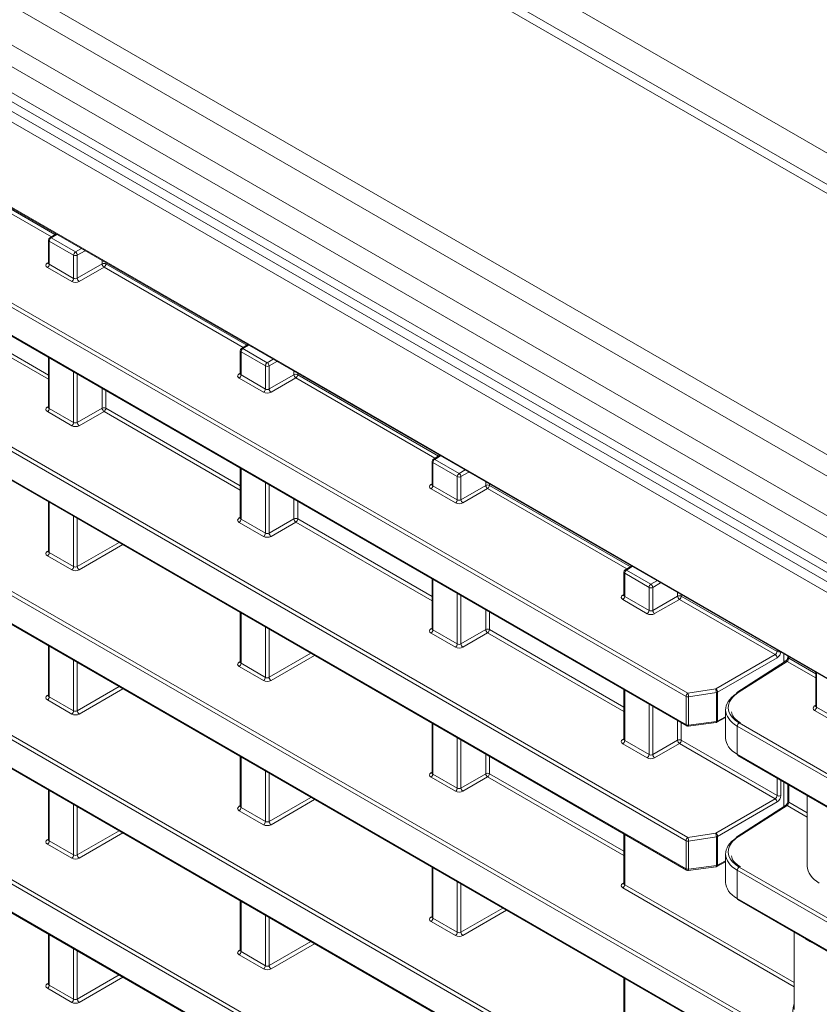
# Model space of a CAD drawing. Header units: millimetres. Extents: x 0 to 1118, y 0 to 864.
# Tile 47 of 256: x 207 to 223, y 125 to 144. Entities that reach past the tile are written whole.
import ezdxf

# ---------------------------------------------------------------- set-up
doc = ezdxf.new("R2010")
doc.units = ezdxf.units.MM

msp = doc.modelspace()

# ---------------------------------------------------------------- linework, layer by layer
at = {"color": 9, "linetype": 'Continuous', "lineweight": 0}
for p, q in [((99.337, 212.6988), (243.4583, 129.4993)), ((242.674, 129.1868), (98.3005, 212.5318)), ((238.401, 126.72), (94.0275, 210.0651)), ((238.151, 126.4561), (93.7775, 209.8012)), ((237.8278, 125.8963), (93.4543, 209.2414)), ((237.7242, 125.5478), (93.3507, 208.8929)), ((237.7242, 125.0535), (93.3507, 208.3986)), ((92.9777, 208.2668), (238.4477, 124.2888)), ((238.3609, 124.1366), (92.8909, 208.1146)), ((95.2605, 205.1315), (235.9912, 123.8894)), ((220.0739, 131.1915), (184.5255, 151.7131)), ((184.5602, 151.774), (220.1086, 131.2523)), ((184.5255, 151.1809), (220.0739, 130.6593)), ((182.9405, 149.9849), (220.1086, 128.5283)), ((220.0739, 128.4674), (182.9058, 149.9241)), ((183.8768, 148.8313), (220.0739, 127.9352)), ((182.9058, 146.6678), (221.4635, 124.4089)), ((221.4635, 124.9411), (183.8768, 146.6394)), ((184.038, 146.6273), (221.4982, 125.002)), ((220.0739, 123.0192), (184.5255, 143.5409)), ((184.5602, 143.6018), (220.1086, 123.0801)), ((184.5255, 143.0087), (220.0739, 122.4871)), ((205.4888, 141.4566), (208.1504, 139.9201)), ((208.0827, 139.8783), (205.4541, 141.3957)), ((184.5602, 140.8777), (220.1086, 120.3561)), ((220.0739, 120.2952), (184.5255, 140.8168)), ((184.5255, 140.2847), (220.0739, 119.763)), ((208.1859, 139.9242), (208.0776, 139.8572)), ((208.5037, 139.5303), (208.0428, 139.7963)), ((208.0428, 139.7963), (208.0428, 139.3592)), ((208.0776, 139.8572), (208.5384, 139.5911)), ((208.5384, 139.5911), (208.6506, 139.6559)), ((208.7213, 139.6151), (208.5738, 139.5299)), ((208.0069, 139.3807), (208.0282, 139.3939)), ((208.0428, 139.3592), (208.5037, 139.0932)), ((208.5037, 139.0932), (208.5037, 139.5303)), ((208.5738, 139.5299), (208.5738, 139.0942)), ((208.5738, 139.0942), (209.0427, 139.3649)), ((209.0427, 139.3649), (209.0427, 139.4296)), ((209.1127, 139.3891), (209.1127, 139.3646)), ((209.1127, 139.3646), (211.7743, 137.8281)), ((208.4689, 139.0323), (208.0081, 139.2984)), ((209.078, 139.3037), (208.6091, 139.033)), ((211.7066, 137.7862), (209.078, 139.3037)), ((208.0282, 137.1857), (205.4541, 138.6717)), ((205.4888, 138.7326), (208.0282, 137.2666)), ((212.1276, 137.4382), (211.6667, 137.7043)), ((211.6667, 137.7043), (211.6667, 137.2672)), ((211.8098, 137.8321), (211.7015, 137.7651)), ((211.7015, 137.7651), (212.1623, 137.4991)), ((208.0428, 137.5878), (208.0428, 136.6352)), ((212.1623, 137.4991), (212.2745, 137.5639)), ((212.3452, 137.523), (212.1977, 137.4379)), ((208.5037, 136.3691), (208.5037, 137.3217)), ((212.1276, 137.0011), (212.1276, 137.4382)), ((212.1977, 137.4379), (212.1977, 137.0022)), ((212.6666, 137.2729), (212.6666, 137.3375)), ((208.5738, 137.2813), (208.5738, 136.3702)), ((211.6308, 137.2886), (211.6521, 137.3018)), ((212.0929, 136.9403), (211.632, 137.2063)), ((211.6667, 137.2672), (212.1276, 137.0011)), ((212.1977, 137.0022), (212.6666, 137.2729)), ((212.7019, 137.2117), (212.233, 136.941)), ((215.3305, 135.6942), (212.7019, 137.2117)), ((212.7367, 137.2971), (212.7367, 137.2725)), ((212.7367, 137.2725), (215.3982, 135.736)), ((209.0427, 136.6409), (209.0427, 137.0106)), ((209.1127, 136.9701), (209.1127, 136.6405)), ((208.0069, 136.6566), (208.0282, 136.6698)), ((208.4689, 136.3082), (208.0081, 136.5743)), ((208.0428, 136.6352), (208.5037, 136.3691)), ((208.5738, 136.3702), (209.0427, 136.6409)), ((209.078, 136.5796), (208.6091, 136.3089)), ((211.6521, 135.0936), (209.078, 136.5796)), ((209.1127, 136.6405), (211.6521, 135.1746)), ((215.4337, 135.7401), (215.3254, 135.6731)), ((215.3254, 135.6731), (215.7863, 135.4071)), ((211.6667, 135.4957), (211.6667, 134.5431)), ((215.7515, 135.3462), (215.2907, 135.6122)), ((215.2907, 135.6122), (215.2907, 135.1751)), ((215.7863, 135.4071), (215.8984, 135.4718)), ((215.7515, 134.9091), (215.7515, 135.3462)), ((215.9691, 135.431), (215.8216, 135.3458)), ((215.8216, 135.3458), (215.8216, 134.9101)), ((212.1276, 134.2771), (212.1276, 135.2297)), ((212.1977, 135.1892), (212.1977, 134.2781)), ((215.2547, 135.1966), (215.276, 135.2098)), ((215.7168, 134.8482), (215.2559, 135.1143)), ((215.2907, 135.1751), (215.7515, 134.9091)), ((215.8216, 134.9101), (216.2905, 135.1808)), ((216.3258, 135.1196), (215.857, 134.8489)), ((216.2905, 135.1808), (216.2905, 135.2455)), ((218.9545, 133.6022), (216.3258, 135.1196)), ((216.3606, 135.205), (216.3606, 135.1805)), ((216.3606, 135.1805), (219.0221, 133.644)), ((212.6666, 134.5488), (212.6666, 134.9185)), ((208.0428, 134.8637), (208.0428, 133.9111)), ((212.7367, 134.8781), (212.7367, 134.5485)), ((208.5037, 133.6451), (208.5037, 134.5976)), ((208.5738, 134.5572), (208.5738, 133.6461)), ((211.6308, 134.5646), (211.6521, 134.5777)), ((211.6667, 134.5431), (212.1276, 134.2771)), ((212.1977, 134.2781), (212.6666, 134.5488)), ((212.7367, 134.5485), (215.276, 133.0825)), ((212.0929, 134.2162), (211.632, 134.4822)), ((212.7019, 134.4876), (212.233, 134.2169)), ((215.276, 133.0016), (212.7019, 134.4876)), ((208.5738, 133.6461), (209.3629, 134.1016)), ((209.4336, 134.0608), (208.6091, 133.5849)), ((208.0069, 133.9325), (208.0282, 133.9457)), ((208.4689, 133.5842), (208.0081, 133.8502)), ((208.0428, 133.9111), (208.5037, 133.6451)), ((219.0577, 133.648), (218.9493, 133.581)), ((215.2907, 133.4037), (215.2907, 132.4511)), ((219.3754, 133.2541), (218.9146, 133.5202)), ((218.9146, 133.5202), (218.9146, 133.0831)), ((218.9493, 133.581), (219.4102, 133.315)), ((219.3754, 132.8171), (219.3754, 133.2541)), ((219.4102, 133.315), (219.5224, 133.3798)), ((219.5931, 133.3389), (219.4455, 133.2538)), ((219.4455, 133.2538), (219.4455, 132.8181)), ((215.7515, 132.185), (215.7515, 133.1376)), ((215.8216, 133.0972), (215.8216, 132.1861)), ((218.8786, 133.1045), (218.8999, 133.1177)), ((218.9146, 133.0831), (219.3754, 132.8171)), ((219.4455, 132.8181), (219.9144, 133.0888)), ((219.9498, 133.0276), (219.4809, 132.7569)), ((219.9144, 133.0888), (219.9144, 133.1534)), ((221.7582, 131.9836), (219.9498, 133.0276)), ((219.9845, 133.113), (219.9845, 133.0884)), ((219.9845, 133.0884), (221.7942, 132.0437)), ((219.3407, 132.7562), (218.8799, 133.0222)), ((211.6667, 132.7716), (211.6667, 131.819)), ((216.2905, 132.4568), (216.2905, 132.8265)), ((216.3606, 132.786), (216.3606, 132.4564)), ((212.1276, 131.553), (212.1276, 132.5056)), ((215.2547, 132.4725), (215.276, 132.4857)), ((212.1977, 132.4651), (212.1977, 131.5541)), ((215.7168, 132.1242), (215.2559, 132.3902)), ((215.2907, 132.4511), (215.7515, 132.185)), ((215.8216, 132.1861), (216.2905, 132.4568)), ((216.3258, 132.3955), (215.857, 132.1249)), ((218.8999, 130.9095), (216.3258, 132.3955)), ((216.3606, 132.4564), (218.8999, 130.9905)), ((208.0428, 132.1396), (208.0428, 131.187)), ((212.1977, 131.5541), (212.9868, 132.0096)), ((213.0575, 131.9688), (212.233, 131.4928)), ((220.6341, 131.3346), (221.7582, 131.9836)), ((221.7936, 131.9223), (220.6694, 131.2734)), ((221.7942, 132.0437), (221.7942, 132.0683)), ((222.0138, 131.9415), (222.0138, 131.917)), ((222.0138, 131.917), (222.5239, 131.6225)), ((208.5037, 130.921), (208.5037, 131.8736)), ((208.5738, 131.8331), (208.5738, 130.922)), ((211.6308, 131.8405), (211.6521, 131.8537)), ((212.0929, 131.4921), (211.632, 131.7582)), ((211.6667, 131.819), (212.1276, 131.553)), ((221.9814, 131.8547), (221.0594, 131.2646)), ((221.9219, 131.8604), (221.9722, 131.8723)), ((222.5239, 131.5416), (221.9814, 131.8547)), ((222.5385, 131.6386), (222.5385, 130.991)), ((208.5738, 130.922), (209.3629, 131.3776)), ((208.0069, 131.2085), (208.0282, 131.2216)), ((208.0428, 131.187), (208.5037, 130.921)), ((209.4336, 131.3368), (208.6091, 130.8608)), ((218.9146, 131.3116), (218.9146, 130.359)), ((220.0739, 130.6593), (220.0739, 131.1915)), ((220.1086, 131.2523), (220.6341, 131.3346)), ((220.6468, 131.2661), (220.1213, 131.1839)), ((220.1213, 131.1839), (220.1213, 130.6517)), ((220.6468, 130.7207), (220.6468, 131.2661)), ((220.6694, 131.2734), (220.6694, 130.728)), ((208.4689, 130.8601), (208.0081, 131.1261)), ((219.3754, 130.093), (219.3754, 131.0456)), ((219.4455, 131.0051), (219.4455, 130.094)), ((222.5026, 131.0125), (222.5239, 131.0257)), ((222.5385, 130.991), (222.9994, 130.725)), ((220.6694, 130.728), (220.8219, 130.81)), ((222.9646, 130.6641), (222.5038, 130.9302)), ((215.2907, 130.6796), (215.2907, 129.727)), ((219.9144, 130.3647), (219.9144, 130.7344)), ((219.9845, 130.694), (219.9845, 130.3644)), ((220.1213, 130.6517), (220.6468, 130.7207)), ((234.5615, 122.8279), (221.0416, 130.6328)), ((221.0416, 130.6328), (221.0416, 130.1006)), ((221.0764, 130.6937), (234.5963, 122.8888)), ((215.7515, 129.461), (215.7515, 130.4136)), ((215.8216, 130.3731), (215.8216, 129.462)), ((218.8786, 130.3805), (218.8999, 130.3937)), ((219.3407, 130.0321), (218.8799, 130.2982)), ((218.9146, 130.359), (219.3754, 130.093)), ((219.4455, 130.094), (219.9144, 130.3647)), ((219.9498, 130.3035), (219.4809, 130.0328)), ((221.7582, 129.2595), (219.9498, 130.3035)), ((219.9845, 130.3644), (221.7942, 129.3197)), ((216.2905, 129.7327), (216.2905, 130.1024)), ((216.3606, 130.0619), (216.3606, 129.7323)), ((221.0416, 130.1006), (234.3514, 122.417)), ((211.6667, 130.0476), (211.6667, 129.095)), ((212.1276, 128.8289), (212.1276, 129.7815)), ((212.1977, 129.7411), (212.1977, 128.83)), ((215.2547, 129.7484), (215.276, 129.7616)), ((215.2907, 129.727), (215.7515, 129.461)), ((215.8216, 129.462), (216.2905, 129.7327)), ((216.3606, 129.7323), (218.8999, 128.2664)), ((215.7168, 129.4001), (215.2559, 129.6661)), ((216.3258, 129.6715), (215.857, 129.4008)), ((218.8999, 128.1855), (216.3258, 129.6715)), ((221.7942, 129.3197), (221.7942, 129.6493)), ((221.8643, 129.6088), (221.8643, 129.3193)), ((222.0138, 129.5225), (222.0138, 129.1929)), ((208.0428, 129.4155), (208.0428, 128.4629)), ((208.5037, 128.1969), (208.5037, 129.1495)), ((211.6308, 129.1164), (211.6521, 129.1296)), ((212.1977, 128.83), (212.9868, 129.2855)), ((213.0575, 129.2447), (212.233, 128.7688)), ((220.6341, 128.6105), (221.7582, 129.2595)), ((221.7936, 129.1983), (220.6694, 128.5493)), ((221.9814, 129.1306), (221.0594, 128.5406)), ((222.3645, 128.9095), (221.9814, 129.1306)), ((222.0138, 129.1929), (222.3645, 128.9904)), ((208.5738, 129.109), (208.5738, 128.198)), ((212.0929, 128.7681), (211.632, 129.0341)), ((211.6667, 129.095), (212.1276, 128.8289)), ((208.5738, 128.198), (209.3629, 128.6535)), ((209.4336, 128.6127), (208.6091, 128.1367)), ((218.9146, 128.5875), (218.9146, 127.635)), ((220.1086, 128.5283), (220.6341, 128.6105)), ((208.0069, 128.4844), (208.0282, 128.4976)), ((208.4689, 128.136), (208.0081, 128.4021)), ((208.0428, 128.4629), (208.5037, 128.1969)), ((220.0739, 127.9352), (220.0739, 128.4674)), ((220.6468, 128.542), (220.1213, 128.4598)), ((220.1213, 128.4598), (220.1213, 127.9276)), ((220.6468, 127.9966), (220.6468, 128.542)), ((220.6694, 128.5493), (220.6694, 128.0039)), ((220.6694, 128.0039), (220.8219, 128.0859)), ((215.2907, 127.9555), (215.2907, 127.0029)), ((220.1213, 127.9276), (220.6468, 127.9966)), ((234.3757, 120.2111), (221.0416, 127.9087)), ((221.0416, 127.9087), (221.0416, 127.3766)), ((221.0764, 127.9696), (234.4104, 120.272)), ((215.7515, 126.7369), (215.7515, 127.6895)), ((215.8216, 127.649), (215.8216, 126.7379)), ((218.8786, 127.6564), (218.8999, 127.6696)), ((218.9146, 127.635), (222.1188, 125.7852)), ((222.1188, 125.7043), (218.8799, 127.5741)), ((211.6667, 127.3235), (211.6667, 126.3709)), ((221.0416, 127.3766), (234.3757, 119.679)), ((215.8216, 126.7379), (216.6107, 127.1935)), ((216.6814, 127.1527), (215.857, 126.6767)), ((212.1276, 126.1049), (212.1276, 127.0575)), ((212.1977, 127.017), (212.1977, 126.1059)), ((215.2547, 127.0244), (215.276, 127.0376)), ((215.7168, 126.676), (215.2559, 126.9421)), ((215.2907, 127.0029), (215.7515, 126.7369)), ((208.0428, 126.6915), (208.0428, 125.7389)), ((212.1977, 126.1059), (212.9868, 126.5615)), ((213.0575, 126.5206), (212.233, 126.0447)), ((208.5037, 125.4728), (208.5037, 126.4254)), ((208.5738, 126.385), (208.5738, 125.4739)), ((211.6308, 126.3924), (211.6521, 126.4055)), ((211.6667, 126.3709), (212.1276, 126.1049)), ((212.0929, 126.044), (211.632, 126.31)), ((208.0069, 125.7603), (208.0282, 125.7735)), ((208.5738, 125.4739), (209.3629, 125.9294)), ((209.4336, 125.8886), (208.6091, 125.4127)), ((218.9146, 125.8635), (218.9146, 124.9109)), ((208.4689, 125.412), (208.0081, 125.678)), ((208.0428, 125.7389), (208.5037, 125.4728))]:
    msp.add_line(p, q, dxfattribs=at)
at = {"color": 7, "linetype": 'Continuous', "lineweight": 15}
for p, q in [((242.924, 129.2115), (98.5504, 212.5566)), ((93.4543, 208.1696), (237.8278, 124.8246)), ((95.2709, 205.1086), (236.0016, 123.8665)), ((184.5358, 151.158), (220.0842, 130.6364)), ((183.9665, 148.7627), (220.0842, 127.9123)), ((182.9161, 146.6449), (221.4738, 124.3861)), ((184.5358, 142.9858), (220.0842, 122.4642)), ((184.5358, 140.2618), (220.0842, 119.7401)), ((208.1709, 139.9328), (208.0519, 139.8592)), ((208.0282, 139.8167), (208.0282, 139.3801)), ((208.0281, 139.3803), (208.0268, 139.374)), ((211.6521, 137.7247), (211.6521, 137.288)), ((211.7948, 137.8408), (211.6758, 137.7672)), ((208.0282, 137.5962), (208.0282, 136.656)), ((211.652, 137.2883), (211.6507, 137.2819)), ((208.0281, 136.6562), (208.0268, 136.6499)), ((215.276, 135.6326), (215.276, 135.196)), ((215.4187, 135.7487), (215.2997, 135.6752)), ((211.6521, 135.5042), (211.6521, 134.5639)), ((215.2759, 135.1962), (215.2746, 135.1899)), ((208.0282, 134.8721), (208.0282, 133.9319)), ((211.652, 134.5642), (211.6507, 134.5578)), ((208.0281, 133.9322), (208.0268, 133.9258)), ((219.0427, 133.6567), (218.9237, 133.5831)), ((215.276, 133.4121), (215.276, 132.4719)), ((218.8999, 133.5406), (218.8999, 133.1039)), ((218.8998, 133.1042), (218.8985, 133.0978)), ((211.6521, 132.7801), (211.6521, 131.8399)), ((215.2759, 132.4721), (215.2746, 132.4658)), ((208.0282, 132.1481), (208.0282, 131.2078)), ((221.9189, 131.8332), (221.9189, 131.9963)), ((221.9219, 131.9945), (221.9219, 131.8351)), ((221.9991, 131.95), (221.9991, 131.9374)), ((211.652, 131.8401), (211.6507, 131.8338)), ((221.9551, 131.8564), (221.033, 131.2663)), ((221.9219, 131.838), (221.9289, 131.8396)), ((222.5239, 131.647), (222.5239, 131.0119)), ((208.0281, 131.2081), (208.0268, 131.2017)), ((218.8999, 131.3201), (218.8999, 130.3799)), ((222.5238, 131.0121), (222.5224, 131.0058)), ((220.6584, 130.7047), (220.8219, 130.7926)), ((220.8219, 130.9419), (220.8219, 130.4039)), ((215.276, 130.688), (215.276, 129.7478)), ((220.1157, 130.6301), (220.6412, 130.6991)), ((218.8998, 130.3801), (218.8985, 130.3738)), ((211.6521, 130.056), (211.6521, 129.1158)), ((221.052, 130.0777), (234.3618, 122.3941)), ((215.2759, 129.7481), (215.2746, 129.7417)), ((221.9189, 129.1091), (221.9189, 129.5773)), ((221.9219, 129.5755), (221.9219, 129.111)), ((221.9991, 129.531), (221.9991, 129.2133)), ((208.0282, 129.424), (208.0282, 128.4838)), ((222.3645, 129.32), (222.3645, 127.9863)), ((221.9551, 129.1323), (221.033, 128.5422)), ((211.652, 129.116), (211.6507, 129.1097)), ((218.8999, 128.596), (218.8999, 127.6558)), ((208.0281, 128.484), (208.0268, 128.4777)), ((220.8219, 128.2178), (220.8219, 127.6798)), ((220.6584, 127.9806), (220.8219, 128.0686)), ((215.276, 127.964), (215.276, 127.0238)), ((220.1157, 127.9061), (220.6412, 127.9751)), ((218.8998, 127.656), (218.8985, 127.6497)), ((211.6521, 127.332), (211.6521, 126.3917)), ((221.052, 127.3537), (234.386, 119.6561)), ((215.2759, 127.024), (215.2746, 127.0177)), ((208.0282, 126.6999), (208.0282, 125.7597)), ((222.1188, 126.7378), (222.1188, 125.2744)), ((211.652, 126.392), (211.6507, 126.3856)), ((218.8999, 125.8719), (218.8999, 124.9317)), ((208.0281, 125.76), (208.0268, 125.7536))]:
    msp.add_line(p, q, dxfattribs=at)
at = {"color": 9, "linetype": 'Continuous', "lineweight": 0, "flags": 128}
for points in [[(220.1213, 130.6517), (220.1209, 130.6443), (220.1201, 130.6382), (220.1189, 130.6337), (220.1173, 130.631), (220.1157, 130.6301)], [(220.6468, 130.7207), (220.6464, 130.7133), (220.6456, 130.7072), (220.6444, 130.7028), (220.6428, 130.7), (220.6412, 130.6991)], [(220.1213, 127.9276), (220.1209, 127.9202), (220.1201, 127.9142), (220.1189, 127.9097), (220.1173, 127.9069), (220.1157, 127.9061)], [(220.6468, 127.9966), (220.6464, 127.9892), (220.6456, 127.9832), (220.6444, 127.9787), (220.6428, 127.9759), (220.6412, 127.9751)]]:
    msp.add_lwpolyline(points, dxfattribs=at)
at = {"color": 7, "linetype": 'Continuous', "lineweight": 15}
for centre, radius, start, end in [((208.0782, 139.8167), 0.05, 121.72906, 180), ((211.7021, 137.7247), 0.05, 121.72906, 180), ((215.326, 135.6326), 0.05, 121.72906, 180), ((218.9499, 133.5406), 0.05, 121.72906, 180), ((221.0482, 131.2465), 0.0249, 127.4594, 186.12609), ((220.1092, 130.6797), 0.05, 240.00269, 277.48257), ((220.6347, 130.7487), 0.05, 277.48257, 298.26557), ((221.0655, 130.0976), 0.024, 172.814, 235.87382), ((221.0482, 128.5224), 0.0249, 127.4594, 186.12609), ((220.1092, 127.9556), 0.05, 240.00269, 277.48257), ((220.6347, 128.0247), 0.05, 277.48257, 298.26557), ((221.0655, 127.3735), 0.024, 172.814, 235.87382)]:
    msp.add_arc(centre, radius, start, end, dxfattribs=at)
at = {"color": 9, "linetype": 'Continuous', "lineweight": 0}
for centre, radius, start, end in [((208.0521, 139.8184), 0.024, 184.12934, 247.1908), ((208.1198, 139.7927), 0.077, 123.22971, 177.34769), ((208.063, 139.8368), 0.0251, 54.4735, 116.34159), ((208.5806, 139.5267), 0.077, 123.22971, 177.34769), ((208.4946, 139.525), 0.0793, 3.52223, 56.47777), ((208.0222, 139.4039), 0.0279, 236.51329, 281.70625), ((207.9659, 139.3628), 0.077, 303.22971, 357.34769), ((208.5391, 139.5987), 0.077, 242.65648, 296.76622), ((209.0774, 139.2961), 0.077, 62.65648, 116.76622), ((209.1218, 139.3698), 0.0793, 183.52223, 236.47777), ((209.0358, 139.3681), 0.077, 303.22971, 357.34769), ((208.4267, 139.0968), 0.077, 303.22971, 357.34769), ((208.6529, 139.0991), 0.0793, 183.52223, 236.47777), ((211.6761, 137.7264), 0.024, 184.12934, 247.1908), ((211.7437, 137.7007), 0.077, 123.22971, 177.34769), ((211.6869, 137.7447), 0.0251, 54.4735, 116.34159), ((212.2045, 137.4347), 0.077, 123.22971, 177.34769), ((212.1185, 137.433), 0.0793, 3.52223, 56.47777), ((212.163, 137.5067), 0.077, 242.65648, 296.76622), ((211.6462, 137.3119), 0.0279, 236.51329, 281.70625), ((211.5898, 137.2708), 0.077, 303.22971, 357.34769), ((212.7013, 137.2041), 0.077, 62.65648, 116.76622), ((212.7457, 137.2778), 0.0793, 183.52223, 236.47777), ((212.6597, 137.2761), 0.077, 303.22971, 357.34769), ((212.0506, 137.0047), 0.077, 303.22971, 357.34769), ((212.2768, 137.0071), 0.0793, 183.52223, 236.47777), ((208.0222, 136.6799), 0.0279, 236.51329, 281.70625), ((207.9659, 136.6387), 0.077, 303.22971, 357.34769), ((209.0774, 136.5721), 0.077, 62.65648, 116.76622), ((209.1218, 136.6457), 0.0793, 183.52223, 236.47777), ((209.0358, 136.6441), 0.077, 303.22971, 357.34769), ((208.4267, 136.3727), 0.077, 303.22971, 357.34769), ((208.6529, 136.375), 0.0793, 183.52223, 236.47777), ((215.3, 135.6344), 0.024, 184.12934, 247.1908), ((215.3676, 135.6087), 0.077, 123.22971, 177.34769), ((215.3108, 135.6527), 0.0251, 54.4735, 116.34159), ((215.8285, 135.3426), 0.077, 123.22971, 177.34769), ((215.7869, 135.4146), 0.077, 242.65648, 296.76622), ((215.7425, 135.341), 0.0793, 3.52223, 56.47777), ((215.2701, 135.2198), 0.0279, 236.51329, 281.70625), ((215.2137, 135.1787), 0.077, 303.22971, 357.34769), ((216.3252, 135.112), 0.077, 62.65648, 116.76622), ((216.3696, 135.1857), 0.0793, 183.52223, 236.47777), ((216.2836, 135.1841), 0.077, 303.22971, 357.34769), ((215.6746, 134.9127), 0.077, 303.22971, 357.34769), ((215.9007, 134.915), 0.0793, 183.52223, 236.47777), ((211.6462, 134.5878), 0.0279, 236.51329, 281.70625), ((211.5898, 134.5467), 0.077, 303.22971, 357.34769), ((212.7013, 134.48), 0.077, 62.65648, 116.76622), ((212.7457, 134.5537), 0.0793, 183.52223, 236.47777), ((212.6597, 134.552), 0.077, 303.22971, 357.34769), ((212.0506, 134.2806), 0.077, 303.22971, 357.34769), ((212.2768, 134.283), 0.0793, 183.52223, 236.47777), ((208.0222, 133.9558), 0.0279, 236.51329, 281.70625), ((207.9659, 133.9147), 0.077, 303.22971, 357.34769), ((208.4267, 133.6486), 0.077, 303.22971, 357.34769), ((208.6529, 133.651), 0.0793, 183.52223, 236.47777), ((218.9348, 133.5607), 0.0251, 54.4735, 116.34159), ((218.9239, 133.5423), 0.024, 184.12934, 247.1908), ((218.9915, 133.5166), 0.077, 123.22971, 177.34769), ((219.4524, 133.2506), 0.077, 123.22971, 177.34769), ((219.4108, 133.3226), 0.077, 242.65648, 296.76622), ((219.3664, 133.2489), 0.0793, 3.52223, 56.47777), ((218.894, 133.1278), 0.0279, 236.51329, 281.70625), ((218.8376, 133.0867), 0.077, 303.22971, 357.34769), ((219.9491, 133.02), 0.077, 62.65648, 116.76622), ((219.9936, 133.0937), 0.0793, 183.52223, 236.47777), ((219.9076, 133.092), 0.077, 303.22971, 357.34769), ((219.2985, 132.8206), 0.077, 303.22971, 357.34769), ((219.5247, 132.823), 0.0793, 183.52223, 236.47777), ((215.2701, 132.4958), 0.0279, 236.51329, 281.70625), ((215.2137, 132.4546), 0.077, 303.22971, 357.34769), ((216.3252, 132.388), 0.077, 62.65648, 116.76622), ((216.3696, 132.4616), 0.0793, 183.52223, 236.47777), ((216.2836, 132.46), 0.077, 303.22971, 357.34769), ((215.6746, 132.1886), 0.077, 303.22971, 357.34769), ((215.9007, 132.191), 0.0793, 183.52223, 236.47777), ((221.7145, 131.9175), 0.0793, 3.52223, 56.47777), ((221.8297, 132.1124), 0.0773, 242.69134, 283.60163), ((222.0231, 131.9392), 0.0241, 184.19975, 247.12039), ((211.6462, 131.8637), 0.0279, 236.51329, 281.70625), ((211.5898, 131.8226), 0.077, 303.22971, 357.34769), ((221.9669, 131.8343), 0.025, 54.56972, 118.26026), ((212.0506, 131.5566), 0.077, 303.22971, 357.34769), ((212.2768, 131.5589), 0.0793, 183.52223, 236.47777), ((208.0223, 131.2317), 0.0279, 236.5278, 281.56335), ((207.9659, 131.1906), 0.077, 303.22971, 357.34769), ((220.1508, 131.1879), 0.077, 123.22971, 177.34769), ((220.1091, 131.2594), 0.0765, 242.6069, 279.20181), ((219.9075, 131.1796), 0.2138, 1.14708, 19.8896), ((220.433, 131.2618), 0.2138, 1.14708, 19.8896), ((220.5903, 131.2685), 0.0793, 3.52223, 56.47777), ((220.6382, 131.3318), 0.0663, 277.41248, 298.07643), ((221.0449, 131.2443), 0.025, 54.56972, 118.26026), ((222.5179, 131.0358), 0.0279, 236.5278, 281.56335), ((222.4616, 130.9946), 0.077, 303.22971, 357.34769), ((208.4267, 130.9245), 0.077, 303.22971, 357.34769), ((208.6529, 130.9269), 0.0793, 183.52223, 236.47777), ((220.0984, 130.6566), 0.0247, 173.76303, 234.92479), ((220.1091, 130.7272), 0.0765, 242.6069, 279.20181), ((220.6382, 130.7864), 0.0663, 277.41248, 298.07643), ((220.6452, 130.7252), 0.0244, 302.67212, 6.51471), ((221.1186, 130.6292), 0.077, 123.22971, 177.34769), ((218.894, 130.4037), 0.0279, 236.51329, 281.70625), ((218.8376, 130.3626), 0.077, 303.22971, 357.34769), ((219.9491, 130.2959), 0.077, 62.65648, 116.76622), ((219.9936, 130.3696), 0.0793, 183.52223, 236.47777), ((219.9076, 130.3679), 0.077, 303.22971, 357.34769), ((219.2985, 130.0966), 0.077, 303.22971, 357.34769), ((219.5247, 130.0989), 0.0793, 183.52223, 236.47777), ((215.2701, 129.7717), 0.0279, 236.5278, 281.56335), ((215.2137, 129.7306), 0.077, 303.22971, 357.34769), ((216.3252, 129.6639), 0.077, 62.65648, 116.76622), ((216.3696, 129.7376), 0.0793, 183.52223, 236.47777), ((216.2836, 129.7359), 0.077, 303.22971, 357.34769), ((215.6746, 129.4645), 0.077, 303.22971, 357.34769), ((215.9007, 129.4669), 0.0793, 183.52223, 236.47777), ((221.8296, 129.3881), 0.077, 242.65648, 296.76622), ((221.7145, 129.1934), 0.0793, 3.52223, 56.47777), ((221.9669, 129.1103), 0.025, 54.56972, 118.26026), ((222.0231, 129.2151), 0.0241, 184.19975, 247.12039), ((211.6462, 129.1397), 0.0279, 236.5278, 281.56335), ((211.5898, 129.0985), 0.077, 303.22971, 357.34769), ((212.0506, 128.8325), 0.077, 303.22971, 357.34769), ((212.2768, 128.8349), 0.0793, 183.52223, 236.47777), ((220.433, 128.5378), 0.2138, 1.14708, 19.8896), ((220.5903, 128.5444), 0.0793, 3.52223, 56.47777), ((208.0223, 128.5077), 0.0279, 236.5278, 281.56335), ((207.9659, 128.4665), 0.077, 303.22971, 357.34769), ((220.1508, 128.4638), 0.077, 123.22971, 177.34769), ((220.1091, 128.5353), 0.0765, 242.6069, 279.20181), ((219.9075, 128.4555), 0.2138, 1.14708, 19.8896), ((220.6382, 128.6077), 0.0663, 277.41248, 298.07643), ((221.0449, 128.5202), 0.025, 54.56972, 118.26026), ((208.4267, 128.2005), 0.077, 303.22971, 357.34769), ((208.6529, 128.2028), 0.0793, 183.52223, 236.47777), ((220.6382, 128.0623), 0.0663, 277.41248, 298.07643), ((220.6452, 128.0011), 0.0244, 302.67212, 6.51471), ((220.0984, 127.9325), 0.0247, 173.76303, 234.92479), ((220.1091, 128.0032), 0.0765, 242.6069, 279.20181), ((221.1186, 127.9052), 0.077, 123.22971, 177.34769), ((218.894, 127.6797), 0.0279, 236.5278, 281.56335), ((218.8376, 127.6385), 0.077, 303.22971, 357.34769), ((215.2701, 127.0477), 0.0279, 236.5278, 281.56335), ((215.2137, 127.0065), 0.077, 303.22971, 357.34769), ((215.6746, 126.7405), 0.077, 303.22971, 357.34769), ((215.9007, 126.7428), 0.0793, 183.52223, 236.47777), ((211.6462, 126.4156), 0.0279, 236.5278, 281.56335), ((211.5898, 126.3745), 0.077, 303.22971, 357.34769), ((212.0506, 126.1084), 0.077, 303.22971, 357.34769), ((212.2768, 126.1108), 0.0793, 183.52223, 236.47777), ((208.0223, 125.7836), 0.0279, 236.5278, 281.56335), ((207.9659, 125.7424), 0.077, 303.22971, 357.34769), ((208.4267, 125.4764), 0.077, 303.22971, 357.34769), ((208.6529, 125.4788), 0.0793, 183.52223, 236.47777)]:
    msp.add_arc(centre, radius, start, end, dxfattribs=at)
for centre, major_axis, ratio, start_param, end_param in [((208.0788, 139.3406), (0.1, 0.0015), 0.5872749, 2.3646126, 3.9179556), ((208.0782, 139.3811), (0.05, 0.0016), 0.5970671, 3.1228866, 3.9082847), ((208.5396, 139.0746), (0.1, 0.0015), 0.5872749, 3.9179556, 5.4712987), ((208.539, 139.115), (0.05, 0.0016), 0.5970671, 3.9082847, 5.4616278), ((211.7027, 137.2486), (0.1, 0.0015), 0.5872749, 2.3646126, 3.9179556), ((211.7021, 137.289), (0.05, 0.0016), 0.5970671, 3.1228866, 3.9082847), ((212.1636, 136.9825), (0.1, 0.0015), 0.5872749, 3.9179556, 5.4712987), ((212.1629, 137.023), (0.05, 0.0016), 0.5970671, 3.9082847, 5.4616278), ((208.0788, 136.6165), (0.1, 0.0015), 0.5872749, 2.3646126, 3.9179556), ((208.0782, 136.657), (0.05, 0.0016), 0.5970671, 3.1228866, 3.9082847), ((208.5396, 136.3505), (0.1, 0.0015), 0.5872749, 3.9179556, 5.4712987), ((208.539, 136.391), (0.05, 0.0016), 0.5970671, 3.9082847, 5.4616278), ((215.3266, 135.1565), (0.1, 0.0015), 0.5872749, 2.3646126, 3.9179556), ((215.326, 135.197), (0.05, 0.0016), 0.5970671, 3.1228866, 3.9082847), ((215.7869, 134.9309), (0.05, 0.0016), 0.5970671, 3.9082847, 5.4616278), ((215.7875, 134.8905), (0.1, 0.0015), 0.5872749, 3.9179556, 5.4712987), ((211.7027, 134.5245), (0.1, 0.0015), 0.5872749, 2.3646126, 3.9179556), ((211.7021, 134.565), (0.05, 0.0016), 0.5970671, 3.1228866, 3.9082847), ((212.1636, 134.2584), (0.1, 0.0015), 0.5872749, 3.9179556, 5.4712987), ((212.1629, 134.2989), (0.05, 0.0016), 0.5970671, 3.9082847, 5.4616278), ((208.0788, 133.8925), (0.1, 0.0015), 0.5872749, 2.3646126, 3.9179556), ((208.0782, 133.9329), (0.05, 0.0016), 0.5970671, 3.1228866, 3.9082847), ((208.5396, 133.6264), (0.1, 0.0015), 0.5872749, 3.9179556, 5.4712987), ((208.539, 133.6669), (0.05, 0.0016), 0.5970671, 3.9082847, 5.4616278), ((218.9506, 133.0645), (0.1, 0.0015), 0.5872749, 2.3646126, 3.9179556), ((218.9499, 133.1049), (0.05, 0.0016), 0.5970671, 3.1228866, 3.9082847), ((219.4114, 132.7984), (0.1, 0.0015), 0.5872749, 3.9179556, 5.4712987), ((219.4108, 132.8389), (0.05, 0.0016), 0.5970671, 3.9082847, 5.4616278), ((215.3266, 132.4324), (0.1, 0.0015), 0.5872749, 2.3646126, 3.9179556), ((215.326, 132.4729), (0.05, 0.0016), 0.5970671, 3.1228866, 3.9082847), ((215.7875, 132.1664), (0.1, 0.0015), 0.5872749, 3.9179556, 5.4712987), ((215.7869, 132.2069), (0.05, 0.0016), 0.5970671, 3.9082847, 5.4616278), ((221.7576, 132.024), (0.0264, 0.0425), 0.5971609, 3.9630721, 5.5164151), ((221.7923, 132.0033), (0.0513, 0.0858), 0.5873687, 3.9533995, 5.5067425), ((221.9809, 131.8951), (0.0225, 0.0447), 0.5358333, 3.914039, 5.467382), ((211.7027, 131.8004), (0.1, 0.0015), 0.5872749, 2.3646126, 3.9179556), ((211.7021, 131.8409), (0.05, 0.0016), 0.5970671, 3.1228866, 3.9082847), ((212.1629, 131.5748), (0.05, 0.0016), 0.5970671, 3.9082847, 5.4616278), ((212.1636, 131.5344), (0.1, 0.0015), 0.5872749, 3.9179556, 5.4712987), ((208.0788, 131.1684), (0.1, 0.0015), 0.5872749, 2.3646126, 3.9179556), ((208.0782, 131.2089), (0.05, 0.0016), 0.5970671, 3.1228866, 3.9082847), ((221.5713, 130.9894), (0.7, 0.0108), 0.5872749, 2.3820659, 2.7129302), ((222.5745, 130.9724), (0.1, 0.0015), 0.5872749, 2.3646126, 3.9179556), ((222.5739, 131.0129), (0.05, 0.0016), 0.5970671, 3.1228866, 3.9082847), ((208.5396, 130.9024), (0.1, 0.0015), 0.5872749, 3.9179556, 5.4712987), ((208.539, 130.9428), (0.05, 0.0016), 0.5970671, 3.9082847, 5.4616278), ((218.9506, 130.3404), (0.1, 0.0015), 0.5872749, 2.3646126, 3.9179556), ((218.9499, 130.3809), (0.05, 0.0016), 0.5970671, 3.1228866, 3.9082847), ((219.4108, 130.1148), (0.05, 0.0016), 0.5970671, 3.9082847, 5.4616278), ((219.4114, 130.0744), (0.1, 0.0015), 0.5872749, 3.9179556, 5.4712987), ((215.3266, 129.7084), (0.1, 0.0015), 0.5872749, 2.3646126, 3.9179556), ((215.326, 129.7488), (0.05, 0.0016), 0.5970671, 3.1228866, 3.9082847), ((215.7875, 129.4423), (0.1, 0.0015), 0.5872749, 3.9179556, 5.4712987), ((215.7869, 129.4828), (0.05, 0.0016), 0.5970671, 3.9082847, 5.4616278), ((221.7576, 129.3), (0.0264, 0.0425), 0.5971609, 3.9630721, 5.5164151), ((221.7923, 129.2792), (0.0513, 0.0858), 0.5873687, 3.9533995, 5.5067425), ((221.9809, 129.1711), (0.0225, 0.0447), 0.5358333, 3.914039, 5.467382), ((211.7027, 129.0763), (0.1, 0.0015), 0.5872749, 2.3646126, 3.9179556), ((211.7021, 129.1168), (0.05, 0.0016), 0.5970671, 3.1228866, 3.9082847), ((212.1636, 128.8103), (0.1, 0.0015), 0.5872749, 3.9179556, 5.4712987), ((212.1629, 128.8508), (0.05, 0.0016), 0.5970671, 3.9082847, 5.4616278), ((208.0788, 128.4443), (0.1, 0.0015), 0.5872749, 2.3646126, 3.9179556), ((208.0782, 128.4848), (0.05, 0.0016), 0.5970671, 3.1228866, 3.9082847), ((221.5713, 128.2653), (0.7, 0.0108), 0.5872749, 2.3820659, 2.7129302), ((208.539, 128.2187), (0.05, 0.0016), 0.5970671, 3.9082847, 5.4616278), ((208.5396, 128.1783), (0.1, 0.0015), 0.5872749, 3.9179556, 5.4712987), ((218.9506, 127.6163), (0.1, 0.0015), 0.5872749, 2.3646126, 3.9179556), ((218.9499, 127.6568), (0.05, 0.0016), 0.5970671, 3.1228866, 3.9082847), ((215.3266, 126.9843), (0.1, 0.0015), 0.5872749, 2.3646126, 3.9179556), ((215.326, 127.0248), (0.05, 0.0016), 0.5970671, 3.1228866, 3.9082847), ((215.7869, 126.7587), (0.05, 0.0016), 0.5970671, 3.9082847, 5.4616278), ((215.7875, 126.7183), (0.1, 0.0015), 0.5872749, 3.9179556, 5.4712987), ((211.7027, 126.3523), (0.1, 0.0015), 0.5872749, 2.3646126, 3.9179556), ((211.7021, 126.3927), (0.05, 0.0016), 0.5970671, 3.1228866, 3.9082847), ((212.1636, 126.0862), (0.1, 0.0015), 0.5872749, 3.9179556, 5.4712987), ((212.1629, 126.1267), (0.05, 0.0016), 0.5970671, 3.9082847, 5.4616278), ((208.0788, 125.7202), (0.1, 0.0015), 0.5872749, 2.3646126, 3.9179556), ((208.0782, 125.7607), (0.05, 0.0016), 0.5970671, 3.1228866, 3.9082847), ((208.5396, 125.4542), (0.1, 0.0015), 0.5872749, 3.9179556, 5.4712987), ((208.539, 125.4947), (0.05, 0.0016), 0.5970671, 3.9082847, 5.4616278)]:
    msp.add_ellipse(centre, major_axis=major_axis, ratio=ratio, start_param=start_param, end_param=end_param, dxfattribs=at)
at = {"color": 7, "linetype": 'Continuous', "lineweight": 15}
for centre, major_axis, ratio, start_param, end_param in [((221.5719, 130.9489), (0.75, 0.0108), 0.5866149, 2.3826877, 3.9185775), ((221.5713, 130.9894), (0.7, 0.0108), 0.5872749, 2.7129302, 3.9179556), ((221.5719, 130.3968), (0.75, -0.0104), 0.5678072, 3.1494753, 3.9348734), ((221.5719, 128.2248), (0.75, 0.0108), 0.5866149, 2.3826877, 3.9185775), ((221.5713, 128.2653), (0.7, 0.0108), 0.5872749, 2.7129302, 3.9179556), ((223.1395, 127.9941), (0.775, 0.0119), 0.5872749, 3.1325575, 3.9179556), ((221.5719, 127.6727), (0.75, -0.0104), 0.5678072, 3.1494753, 3.9348734), ((223.1313, 126.9869), (1.0125, 0.0148), 0.5867861, 3.7919323, 4.0449007), ((223.1316, 125.2646), (1.0375, 0.016), 0.5872749, 2.9139527, 3.8477975)]:
    msp.add_ellipse(centre, major_axis=major_axis, ratio=ratio, start_param=start_param, end_param=end_param, dxfattribs=at)
for points, knots in [([(221.9991, 131.9374), (221.9989, 131.9334), (221.9984, 131.9254), (221.9937, 131.9084), (221.9854, 131.8903), (221.9743, 131.8738), (221.9632, 131.8621), (221.9576, 131.8581), (221.9551, 131.8564)], [0, 0, 0, 0, 0.16324201, 0.32885015, 0.51105684, 0.70187668, 0.86964255, 1, 1, 1, 1]), ([(221.102, 130.6965), (221.0773, 130.7125), (221.0051, 130.7594), (220.9403, 130.8332), (220.9355, 130.8874), (220.934, 130.9046)], [0, 0, 0, 0, 0.261599, 0.76606168, 1, 1, 1, 1]), ([(221.9991, 129.2133), (221.9989, 129.2093), (221.9984, 129.2013), (221.9937, 129.1844), (221.9854, 129.1662), (221.9743, 129.1497), (221.9632, 129.138), (221.9576, 129.134), (221.9551, 129.1323)], [0, 0, 0, 0, 0.16324201, 0.32885015, 0.51105684, 0.70187668, 0.86964255, 1, 1, 1, 1]), ([(221.102, 127.9724), (221.0773, 127.9884), (221.0051, 128.0353), (220.9403, 128.1092), (220.9355, 128.1634), (220.934, 128.1805)], [0, 0, 0, 0, 0.261599, 0.76606168, 1, 1, 1, 1])]:
    msp.add_open_spline(points, degree=3, knots=knots, dxfattribs=at)

doc.saveas('drawing.dxf')
